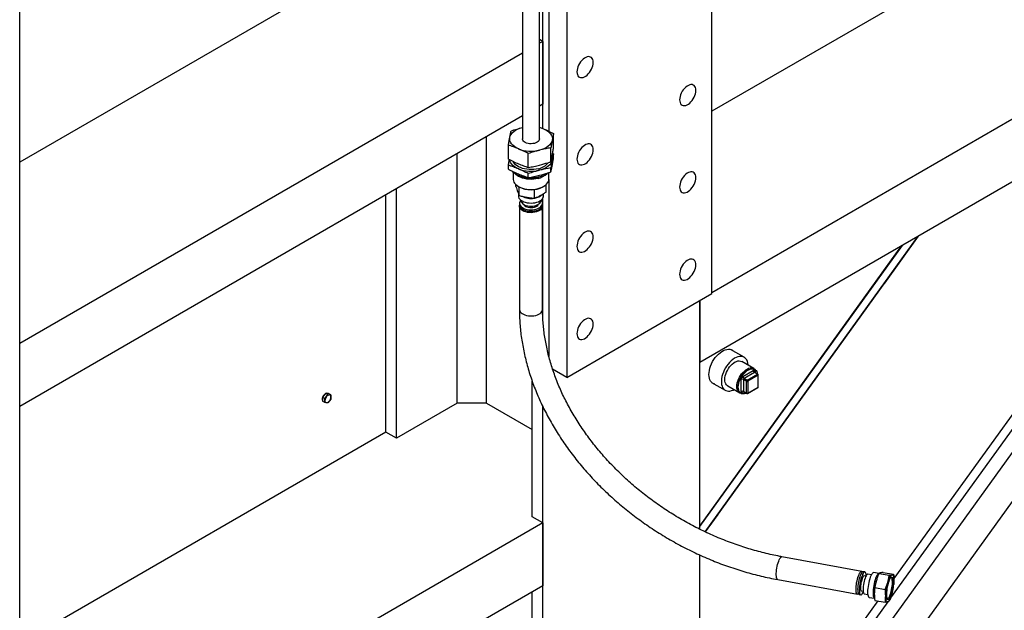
# Model space of a CAD drawing. Header units: millimetres. Extents: x 0 to 25230, y 0 to 17820.
# Tile 200 of 214: x 20928 to 22081, y 8158 to 8849. Entities that reach past the tile are written whole.
import ezdxf

# ---------------------------------------------------------------- set-up
doc = ezdxf.new("R2010")
doc.units = ezdxf.units.MM
doc.linetypes.add('SLD-Sólida', pattern=[0])
doc.layers.add('REFERÊNCIAS', color=9, linetype='SLD-Sólida')

msp = doc.modelspace()

# ---------------------------------------------------------------- linework, layer by layer
at = {"color": 7, "linetype": 'SLD-Sólida', "lineweight": 25, "ltscale": 30}
for p, q in [((21516.8, 9340.9), (21516.8, 8709.8)), ((21536.8, 8709.8), (21536.8, 9340.9)), ((21536.8, 8723.3), (21541.5, 8721.4)), ((21553.2, 8699.6), (21553.2, 8715.9)), ((21500.3, 8686.2), (21500.3, 8702.5)), ((21550, 8683), (21550, 8699.3)), ((21523.6, 8676.3), (21523.6, 8692.6)), ((21552, 8692.9), (21553.2, 8692.4)), ((21553.2, 8687.7), (21553.2, 8692.4)), ((21500.3, 8674.3), (21500.3, 8679)), ((21505.9, 8671), (21505.9, 8662.7)), ((21550, 8671.2), (21550, 8675.8)), ((21523.6, 8664.5), (21523.6, 8669.1)), ((21547.7, 8662.7), (21547.7, 8670.4)), ((21509.1, 8654), (21509.1, 8656.2)), ((21512, 8654.1), (21512.9, 8653.6)), ((21513.1, 8643.6), (21513.1, 8653.5)), ((21530.7, 8640.3), (21530.7, 8650.5)), ((21540.7, 8653.6), (21541.5, 8654.1)), ((21544.4, 8647.5), (21544.4, 8656.2)), ((21512, 8646.1), (21512, 8643.2)), ((21515, 8638), (21515, 8637.8)), ((21538.5, 8637.8), (21538.5, 8638)), ((21541.5, 8643.2), (21541.5, 8645.7)), ((21513.2, 8634.5), (21513.2, 8632.9)), ((21513.2, 8631.3), (21513.2, 8510.4)), ((21535.3, 8633), (21535.4, 8633.2)), ((21540.3, 8632.9), (21540.3, 8634.5)), ((21540.4, 8510.4), (21540.4, 8631.3)), ((21914, 8203.7), (21820.6, 8220.8)), ((21914.8, 8203), (21914.7, 8203.1)), ((21917.8, 8203), (21915.9, 8203.3)), ((21918.9, 8198.1), (21916.9, 8198.4)), ((21925.4, 8199.8), (21921.3, 8200.5)), ((21934.2, 8201.2), (21928.1, 8202.3)), ((21934.2, 8201.2), (21934, 8201.2)), ((21934.3, 8201.3), (21946.3, 8199.1)), ((21939.1, 8202.5), (21951.2, 8200.3)), ((21815.7, 8194.1), (21909.1, 8177)), ((21951.6, 8188), (21951.6, 8188.3)), ((21910, 8177.3), (21910.2, 8177.4)), ((21911, 8176.7), (21912.9, 8176.4)), ((21913.7, 8180.9), (21915.7, 8180.5)), ((21915.3, 8178.6), (21915.8, 8179.5)), ((21917, 8177.4), (21921.1, 8176.6)), ((21929, 8182.1), (21929, 8181.8)), ((21929.4, 8184.9), (21941.5, 8182.7)), ((21922.8, 8173.3), (21928.9, 8172.2)), ((21928.7, 8172.2), (21929.2, 8172)), ((21929.4, 8169.8), (21941.5, 8167.6))]:
    msp.add_line(p, q, dxfattribs=at)
at = {"color": 7, "linetype": 'SLD-Sólida', "lineweight": 25, "ltscale": 30, "flags": 128}
for points in [[(21501.9, 8711.4), (21502.5, 8713.2), (21503.5, 8715), (21504.8, 8716.8), (21506.6, 8718.4), (21508.7, 8719.8), (21511.1, 8721.1), (21513.8, 8722.2), (21516.7, 8723)], [(21536.8, 8723), (21538.8, 8722.5), (21541.5, 8721.4)], [(21541.5, 8721.4), (21544.1, 8720.2), (21546.3, 8718.8), (21548.1, 8717.3), (21549.6, 8715.6), (21550.8, 8713.8), (21551.5, 8712), (21551.8, 8710.1), (21551.6, 8708.2)], [(21512, 8698.2), (21509.5, 8699.4), (21507.3, 8700.8), (21505.4, 8702.3), (21503.9, 8704), (21502.8, 8705.8), (21502, 8707.6), (21501.8, 8709.5), (21501.9, 8711.4)], [(21530.8, 8704.5), (21529, 8704.2), (21527.1, 8704), (21525.2, 8704.1), (21523.4, 8704.4), (21521.6, 8704.9), (21520.1, 8705.5), (21518.8, 8706.3), (21517.8, 8707.2), (21517.1, 8708.3), (21516.8, 8709.3), (21516.8, 8709.8)], [(21536.8, 8709.8), (21536.8, 8709.7), (21536.5, 8708.6), (21536, 8707.6), (21535.1, 8706.6), (21533.9, 8705.8), (21532.4, 8705.1), (21530.8, 8704.5)], [(21551.6, 8708.2), (21551, 8706.4), (21550.1, 8704.6), (21548.7, 8702.9), (21546.9, 8701.3), (21544.8, 8699.8), (21542.4, 8698.6), (21539.7, 8697.5), (21536.8, 8696.6)], [(21512, 8674.6), (21509.5, 8675.8), (21507.3, 8677.2), (21505.4, 8678.8), (21503.9, 8680.5), (21502.8, 8682.2), (21502, 8684.1), (21501.8, 8685.3)], [(21535.4, 8674.9), (21532.8, 8674.4), (21530.1, 8674), (21527.4, 8673.9), (21524.6, 8673.9), (21521.9, 8674.2), (21519.3, 8674.6), (21516.8, 8675.3), (21514.4, 8676.1), (21512.3, 8677.1), (21510.4, 8678.2), (21508.7, 8679.5), (21507.4, 8680.9), (21506.3, 8682.4), (21505.9, 8683.3)], [(21551.6, 8684.7), (21551, 8682.8), (21550.1, 8681), (21548.7, 8679.3), (21546.9, 8677.7), (21544.8, 8676.3), (21542.4, 8675), (21539.7, 8673.9), (21536.8, 8673.1)], [(21536.5, 8665.2), (21533.7, 8664.6), (21530.9, 8664.2), (21528, 8664), (21525.1, 8664.1), (21522.2, 8664.3), (21519.4, 8664.7), (21516.7, 8665.3), (21514.1, 8666.1), (21511.7, 8667.1), (21509.5, 8668.2), (21507.6, 8669.5), (21506, 8670.9), (21505.1, 8671.8)], [(21505.9, 8662.7), (21505.9, 8662.4), (21506.1, 8660.8), (21506.7, 8659.3), (21507.6, 8657.8), (21508.9, 8656.4), (21510.5, 8655.1), (21512.3, 8653.9), (21514.4, 8652.9), (21516.7, 8652.1), (21519.2, 8651.4), (21521.8, 8650.9), (21524.5, 8650.7), (21527.2, 8650.6), (21529.9, 8650.7), (21532.6, 8651.1), (21535.2, 8651.6), (21537.6, 8652.3), (21539.8, 8653.2), (21541.9, 8654.3), (21543.6, 8655.5), (21545.1, 8656.9), (21546.2, 8658.3), (21547.1, 8659.8), (21547.5, 8661.3), (21547.7, 8662.7)], [(21535.2, 8663.5), (21532.6, 8662.9), (21529.9, 8662.6), (21527.2, 8662.4), (21524.5, 8662.5), (21521.8, 8662.8), (21519.2, 8663.3), (21516.7, 8663.9), (21514.4, 8664.8), (21512.3, 8665.8), (21510.5, 8666.9), (21508.9, 8668.2), (21508, 8669.2)], [(21512, 8643.2), (21512, 8643.1), (21512.2, 8641.8), (21512.7, 8640.5), (21513.6, 8639.3), (21514.9, 8638.1), (21516.4, 8637.1), (21518.2, 8636.3), (21520.1, 8635.6), (21522.3, 8635.1), (21524.5, 8634.8), (21526.9, 8634.7), (21529.2, 8634.8), (21531.4, 8635.1), (21533.6, 8635.6), (21535.5, 8636.3), (21537.3, 8637.2), (21538.8, 8638.2), (21540, 8639.4), (21540.8, 8640.6)], [(21514.8, 8638.2), (21514.2, 8637.5), (21513.6, 8636.3), (21513.3, 8635), (21513.3, 8633.8), (21513.7, 8632.5), (21514.4, 8631.4), (21515.4, 8630.3), (21516.8, 8629.3), (21518.4, 8628.4), (21520.2, 8627.7), (21522.2, 8627.2), (21524.3, 8626.9), (21526.4, 8626.7), (21528.6, 8626.8), (21530.7, 8627.1), (21532.7, 8627.5), (21534.6, 8628.2), (21536.3, 8629), (21537.7, 8629.9), (21538.8, 8631), (21539.6, 8632.2), (21539.6, 8632.2)], [(21515, 8637.8), (21515, 8637.5), (21515.3, 8636.3), (21515.9, 8635.2), (21516.8, 8634.2), (21518.1, 8633.2), (21519.6, 8632.4), (21521.3, 8631.8), (21523.2, 8631.3), (21525.2, 8631.1), (21527.2, 8631), (21529.3, 8631.2), (21531.2, 8631.5), (21533.1, 8632.1), (21534.7, 8632.8), (21536.1, 8633.6), (21537.2, 8634.6), (21538, 8635.7)], [(21538, 8635.7), (21538.4, 8636.9), (21538.5, 8637.8)], [(21540.8, 8640.6), (21541.4, 8641.9), (21541.5, 8643.2)], [(21513.2, 8632.9), (21513.3, 8632.2), (21513.7, 8630.9), (21514.4, 8629.7), (21515.4, 8628.6), (21516.8, 8627.6), (21518.4, 8626.8), (21520.2, 8626.1), (21522.2, 8625.6), (21524.3, 8625.2), (21526.4, 8625.1), (21528.6, 8625.2), (21530.7, 8625.4), (21532.7, 8625.9), (21534.6, 8626.5), (21536.3, 8627.3), (21537.7, 8628.3), (21538.8, 8629.4), (21539.6, 8630.5)], [(21522.6, 8623.8), (21520.6, 8624.3), (21518.8, 8624.9), (21517.1, 8625.7), (21515.7, 8626.7), (21514.6, 8627.8), (21513.8, 8629), (21513.3, 8630.2), (21513.2, 8631.5), (21513.3, 8632.3)], [(21518.1, 8633.2), (21518.5, 8632.5), (21519.4, 8631.6), (21520.6, 8630.8), (21522, 8630.2), (21523.6, 8629.7), (21525.4, 8629.4), (21527.2, 8629.4), (21529, 8629.5), (21530.7, 8629.9), (21532.2, 8630.4), (21533.5, 8631.2), (21534.6, 8632), (21535.3, 8633)], [(21540.2, 8632.3), (21540.3, 8631.7), (21540.3, 8630.4), (21539.9, 8629.2), (21539.1, 8628), (21538.1, 8626.9), (21536.7, 8625.9), (21535.1, 8625.1), (21533.3, 8624.4), (21531.3, 8623.9), (21529.1, 8623.5), (21527, 8623.4), (21524.8, 8623.5), (21522.6, 8623.8)], [(21539.6, 8630.5), (21540.1, 8631.8), (21540.3, 8632.9)], [(21513.2, 8510.4), (21513.2, 8510), (21513.5, 8508.7), (21514.1, 8507.5), (21515.1, 8506.4), (21516.4, 8505.4), (21517.9, 8504.5), (21519.7, 8503.7), (21521.6, 8503.1), (21523.7, 8502.8), (21525.9, 8502.6), (21528.1, 8502.6), (21530.2, 8502.8), (21532.3, 8503.2), (21534.2, 8503.8), (21535.9, 8504.6), (21537.4, 8505.5), (21538.6, 8506.6), (21539.5, 8507.7), (21540.1, 8509), (21540.4, 8510.2), (21540.4, 8510.4)], [(21815.7, 8194.1), (21815.4, 8194.2), (21814.9, 8194.6), (21814.5, 8195.4), (21814.3, 8196.5), (21814.1, 8197.9), (21814, 8199.5), (21814, 8201.4), (21814.2, 8203.4), (21814.4, 8205.5), (21814.7, 8207.6), (21815.1, 8209.8), (21815.6, 8211.8), (21816.2, 8213.8), (21816.8, 8215.6), (21817.4, 8217.2), (21818.1, 8218.6)], [(21818.1, 8218.6), (21818.8, 8219.6), (21819.4, 8220.4), (21820, 8220.8), (21820.6, 8220.8)], [(21910, 8177.3), (21909.9, 8177.2), (21909.3, 8177), (21908.8, 8177.1), (21908.3, 8177.5), (21908, 8178.3), (21907.7, 8179.4), (21907.5, 8180.8), (21907.4, 8182.4), (21907.4, 8184.3), (21907.6, 8186.3), (21907.8, 8188.4), (21908.1, 8190.5), (21908.6, 8192.7), (21909, 8194.7), (21909.6, 8196.7), (21910.2, 8198.5), (21910.9, 8200.1), (21911.5, 8201.5)], [(21915.9, 8203.3), (21915.6, 8203.3), (21915, 8203.1), (21914.4, 8202.5), (21913.8, 8201.6), (21913.1, 8200.4), (21912.4, 8198.9), (21911.8, 8197.2), (21911.2, 8195.4), (21910.7, 8193.3), (21910.3, 8191.2), (21909.9, 8189.1), (21909.6, 8187), (21909.4, 8184.9), (21909.3, 8183), (21909.4, 8181.3), (21909.5, 8179.8), (21909.7, 8178.5), (21910.1, 8177.6), (21910.5, 8177), (21911, 8176.7), (21911, 8176.7)], [(21919.4, 8198.9), (21919.3, 8199.2), (21919.2, 8200.5), (21918.9, 8201.6), (21918.5, 8202.4), (21918, 8202.9), (21917.5, 8203), (21916.9, 8202.7), (21916.3, 8202.2), (21915.7, 8201.3), (21915, 8200.1), (21914.4, 8198.6), (21913.7, 8196.9), (21913.1, 8195), (21912.6, 8193), (21912.2, 8190.9), (21911.8, 8188.7), (21911.5, 8186.6), (21911.3, 8184.6), (21911.2, 8182.7), (21911.3, 8180.9), (21911.4, 8179.4), (21911.6, 8178.2), (21912, 8177.3), (21912.4, 8176.6), (21912.9, 8176.4), (21913.4, 8176.4), (21914, 8176.8), (21914.7, 8177.6), (21915.3, 8178.6), (21915.3, 8178.6)], [(21911.5, 8201.5), (21912.2, 8202.5), (21912.8, 8203.3), (21913.4, 8203.7), (21914, 8203.7), (21914.5, 8203.4), (21914.7, 8203.1)], [(21916.9, 8198.4), (21916.6, 8198.4), (21916.1, 8198.1), (21915.6, 8197.4), (21915.1, 8196.4), (21914.5, 8195.1), (21914, 8193.7), (21913.6, 8192), (21913.2, 8190.2), (21912.9, 8188.5), (21912.7, 8186.7), (21912.6, 8185.1), (21912.7, 8183.7), (21912.8, 8182.5), (21913, 8181.6), (21913.4, 8181.1), (21913.7, 8180.9)], [(21921.3, 8200.5), (21920.9, 8200.5), (21920.4, 8200.2), (21919.8, 8199.6), (21919.1, 8198.6), (21918.5, 8197.3), (21917.9, 8195.8), (21917.4, 8194), (21916.9, 8192.2), (21916.4, 8190.2), (21916.1, 8188.2), (21915.8, 8186.2), (21915.6, 8184.2), (21915.6, 8182.5), (21915.6, 8180.9), (21915.8, 8179.6), (21916.1, 8178.5), (21916.4, 8177.8), (21916.9, 8177.4), (21917, 8177.4)], [(21928.1, 8202.3), (21928.1, 8202.3), (21927.5, 8202.2), (21926.8, 8201.8), (21926.1, 8201), (21925.4, 8199.9), (21924.7, 8198.4), (21924.1, 8196.8), (21923.4, 8194.9), (21922.8, 8192.8), (21922.3, 8190.6), (21921.8, 8188.3), (21921.5, 8186), (21921.2, 8183.8), (21921, 8181.7), (21921, 8179.7), (21921, 8177.9), (21921.2, 8176.3), (21921.5, 8175.1), (21921.8, 8174.1), (21922.3, 8173.5), (21922.8, 8173.3)], [(21934, 8201.2), (21933.8, 8201.1), (21933.1, 8200.6), (21932.4, 8199.8), (21931.7, 8198.7), (21931, 8197.3), (21930.3, 8195.6), (21929.7, 8193.7), (21929.1, 8191.6), (21928.6, 8189.4), (21928.1, 8187.2), (21927.7, 8184.9), (21927.5, 8182.7), (21927.3, 8180.5), (21927.3, 8178.5), (21927.3, 8176.7), (21927.5, 8175.2), (21927.7, 8173.9), (21928.1, 8173), (21928.6, 8172.4), (21928.7, 8172.2)], [(21944.6, 8190.8), (21945.1, 8192.6), (21945.7, 8194.2), (21946.3, 8195.7), (21947, 8196.9), (21947.6, 8198), (21948.2, 8198.8), (21948.8, 8199.3), (21949.4, 8199.6)], [(21949.4, 8199.6), (21949.9, 8199.6), (21950.4, 8199.3), (21950.8, 8198.8), (21951.2, 8198), (21951.4, 8197), (21951.7, 8195.7), (21951.8, 8194.3), (21951.8, 8192.7)], [(21947, 8173), (21947.6, 8174.3), (21948.3, 8175.9), (21948.9, 8177.8), (21949.5, 8179.8), (21949.9, 8181.9), (21950.4, 8184), (21950.7, 8186.2), (21950.9, 8188.3), (21951, 8190.3), (21951, 8192.1), (21950.9, 8193.7), (21950.7, 8195), (21950.4, 8196), (21949.9, 8196.6), (21949.5, 8197), (21948.9, 8196.9), (21948.3, 8196.6), (21947.6, 8195.8), (21947, 8194.8), (21946.3, 8193.4), (21945.7, 8191.8), (21945.1, 8190), (21944.5, 8188), (21944, 8185.8), (21943.6, 8183.7), (21943.3, 8181.5), (21943.1, 8179.4), (21943, 8177.4), (21943, 8175.6), (21943.1, 8174.1), (21943.3, 8172.8), (21943.6, 8171.7), (21944, 8171.1), (21944.5, 8170.7), (21945.1, 8170.8), (21945.7, 8171.2), (21946.3, 8171.9), (21947, 8173)], [(21946.3, 8173.7), (21946.9, 8175), (21947.5, 8176.6), (21948.1, 8178.4), (21948.7, 8180.3), (21949.1, 8182.4), (21949.5, 8184.5), (21949.8, 8186.6), (21950, 8188.6), (21950.1, 8190.5), (21950, 8192.2), (21949.9, 8193.6), (21949.7, 8194.8), (21949.3, 8195.7), (21948.9, 8196.2), (21948.4, 8196.4), (21948.1, 8196.3)], [(21944.6, 8168.1), (21944, 8168.1), (21943.6, 8168.4), (21943.1, 8168.9), (21942.8, 8169.7), (21942.5, 8170.7), (21942.3, 8172), (21942.2, 8173.4), (21942.1, 8175.1)], [(21949.4, 8176.9), (21948.8, 8175.2), (21948.2, 8173.5), (21947.6, 8172.1), (21947, 8170.8), (21946.3, 8169.8), (21945.7, 8169), (21945.1, 8168.4), (21944.6, 8168.1)], [(21943.6, 8171.8), (21943.9, 8171.6), (21944.4, 8171.6), (21945, 8172), (21945.6, 8172.7), (21946.3, 8173.7)]]:
    msp.add_lwpolyline(points, dxfattribs=at)
at = {"color": 7, "linetype": 'SLD-Sólida', "lineweight": 25, "ltscale": 900}
for centre, radius, start, end in [((21526.8, 8735.9), 40.6, 248.5038, 284.2405), ((21543.2, 8686.3), 8.51, 349.3227, 17.6453), ((21526.8, 8712.4), 40.6, 248.5038, 284.2405), ((21531.8, 8693.8), 19.3, 280.9479, 321.6599), ((21526.8, 8696.5), 32.8, 253.3198, 286.6802), ((21531.3, 8682.7), 19.6, 281.3996, 316.6239), ((21530.7, 8690.4), 25.8, 282.8768, 307.7645), ((21526.8, 8680.2), 30, 242.3897, 297.6103), ((21526.7, 8662.3), 22.3, 241.849, 279.7571), ((21529, 8656.1), 15.8, 278.3279, 313.3467), ((21535.2, 8634.6), 5.05, 331.7895, 45.8789), ((21990.7, 8175.8), 62, 163.718, 174.1818), ((22001, 8174), 58.9, 163.4906, 179.0068), ((21892.9, 8193.7), 58.9, 343.4906, 359.0068)]:
    msp.add_arc(centre, radius, start, end, dxfattribs=at)
at = {"color": 7, "linetype": 'SLD-Sólida', "lineweight": 25, "ltscale": 30}
for points, knots in [([(21501.9, 8711.4), (21502.2, 8712.7), (21502.7, 8715.4), (21503.2, 8717.9), (21503.5, 8719.1)], [0, 0, 0, 0, 0.499365, 1, 1, 1, 1]), ([(21503.5, 8719.1), (21505.7, 8719.8), (21510.1, 8721.3), (21514.5, 8722.4), (21516.7, 8723)], [0, 0, 0, 0, 0.499453, 1, 1, 1, 1]), ([(21541.5, 8721.4), (21543.5, 8720.6), (21547.4, 8718.9), (21551.2, 8716.9), (21553.2, 8715.9)], [0, 0, 0, 0, 0.499365, 1, 1, 1, 1]), ([(21500.3, 8702.5), (21500.6, 8704), (21501.1, 8707.1), (21501.6, 8710), (21501.9, 8711.4)], [0, 0, 0, 0, 0.4994527, 1, 1, 1, 1]), ([(21551.6, 8708.2), (21551.3, 8706.8), (21550.8, 8704), (21550.3, 8700.9), (21550, 8699.3)], [0, 0, 0, 0, 0.499365, 1, 1, 1, 1]), ([(21553.2, 8715.9), (21552.9, 8714.7), (21552.4, 8712.3), (21551.9, 8709.6), (21551.6, 8708.2)], [0, 0, 0, 0, 0.499453, 1, 1, 1, 1]), ([(21512, 8698.2), (21510, 8699), (21506.1, 8700.6), (21502.3, 8701.8), (21500.3, 8702.5)], [0, 0, 0, 0, 0.499365, 1, 1, 1, 1]), ([(21523.6, 8692.6), (21521.7, 8693.6), (21517.8, 8695.6), (21513.9, 8697.3), (21512, 8698.2)], [0, 0, 0, 0, 0.499453, 1, 1, 1, 1]), ([(21536.8, 8696.6), (21534.6, 8696), (21530.2, 8694.8), (21525.8, 8693.4), (21523.6, 8692.6)], [0, 0, 0, 0, 0.499365, 1, 1, 1, 1]), ([(21550, 8699.3), (21548.9, 8699.2), (21544.5, 8698.4), (21540.1, 8697.4), (21536.8, 8696.6)], [0, 0, 0, 0, 0.25088, 1, 1, 1, 1]), ([(21551.6, 8690.7), (21551.9, 8692.1), (21552.4, 8694.9), (21552.9, 8698), (21553.2, 8699.6)], [0, 0, 0, 0, 0.499365, 1, 1, 1, 1]), ([(21500.3, 8686.2), (21502.3, 8685.2), (21506.1, 8683.2), (21510, 8681.5), (21512, 8680.6)], [0, 0, 0, 0, 0.499453, 1, 1, 1, 1]), ([(21500.3, 8679), (21500.6, 8680.5), (21501, 8682.8), (21501.4, 8684.9), (21501.5, 8685.6)], [0, 0, 0, 0, 0.677438, 1, 1, 1, 1]), ([(21536.8, 8679), (21540.1, 8680), (21544.5, 8681.2), (21548.9, 8682.6), (21550, 8683)], [0, 0, 0, 0, 0.74912, 1, 1, 1, 1]), ([(21550, 8683), (21550.3, 8684.2), (21550.8, 8686.6), (21551.3, 8689.3), (21551.6, 8690.7)], [0, 0, 0, 0, 0.499453, 1, 1, 1, 1]), ([(21551.6, 8684.7), (21551.3, 8683.3), (21550.8, 8680.5), (21550.3, 8677.4), (21550, 8675.8)], [0, 0, 0, 0, 0.499365, 1, 1, 1, 1]), ([(21553.2, 8692.4), (21552.9, 8691.2), (21552.4, 8688.8), (21551.9, 8686), (21551.6, 8684.7)], [0, 0, 0, 0, 0.499453, 1, 1, 1, 1]), ([(21551.6, 8678.8), (21551.9, 8680.3), (21552.4, 8683.1), (21552.9, 8686.2), (21553.2, 8687.7)], [0, 0, 0, 0, 0.4993648, 1, 1, 1, 1]), ([(21512, 8674.6), (21510, 8675.4), (21506.1, 8677), (21502.3, 8678.3), (21500.3, 8679)], [0, 0, 0, 0, 0.499365, 1, 1, 1, 1]), ([(21500.3, 8674.3), (21502.3, 8673.3), (21506.1, 8671.3), (21510, 8669.6), (21512, 8668.8)], [0, 0, 0, 0, 0.4994527, 1, 1, 1, 1]), ([(21512, 8680.6), (21513.9, 8679.8), (21517.8, 8678.2), (21521.7, 8677), (21523.6, 8676.3)], [0, 0, 0, 0, 0.4993648, 1, 1, 1, 1]), ([(21523.6, 8669.1), (21521.7, 8670.1), (21517.8, 8672.1), (21513.9, 8673.8), (21512, 8674.6)], [0, 0, 0, 0, 0.4994527, 1, 1, 1, 1]), ([(21523.6, 8676.3), (21525.8, 8676.7), (21530.2, 8677.5), (21534.6, 8678.5), (21536.8, 8679)], [0, 0, 0, 0, 0.4994527, 1, 1, 1, 1]), ([(21536.8, 8673.1), (21534.6, 8672.5), (21530.2, 8671.3), (21525.8, 8669.8), (21523.6, 8669.1)], [0, 0, 0, 0, 0.4993648, 1, 1, 1, 1]), ([(21550, 8675.8), (21548.9, 8675.6), (21544.5, 8674.9), (21540.1, 8673.8), (21536.8, 8673.1)], [0, 0, 0, 0, 0.25088, 1, 1, 1, 1]), ([(21536.8, 8667.2), (21540.1, 8668.1), (21544.5, 8669.3), (21548.9, 8670.8), (21550, 8671.2)], [0, 0, 0, 0, 0.74912, 1, 1, 1, 1]), ([(21550, 8671.2), (21550.3, 8672.4), (21550.8, 8674.8), (21551.3, 8677.5), (21551.6, 8678.8)], [0, 0, 0, 0, 0.499453, 1, 1, 1, 1]), ([(21512, 8668.8), (21513.9, 8668), (21517.8, 8666.4), (21521.7, 8665.1), (21523.6, 8664.5)], [0, 0, 0, 0, 0.499365, 1, 1, 1, 1]), ([(21523.6, 8664.5), (21525.8, 8664.8), (21530.2, 8665.6), (21534.6, 8666.7), (21536.8, 8667.2)], [0, 0, 0, 0, 0.4994527, 1, 1, 1, 1]), ([(21509.1, 8654), (21509.5, 8653), (21510.1, 8650.9), (21510.8, 8649.1), (21511.1, 8648.2)], [0, 0, 0, 0, 0.498963, 1, 1, 1, 1]), ([(21511.1, 8648.2), (21511.5, 8647.4), (21512.1, 8645.7), (21512.8, 8644.3), (21513.1, 8643.6)], [0, 0, 0, 0, 0.498791, 1, 1, 1, 1]), ([(21513.1, 8643.6), (21514.6, 8643.1), (21517.5, 8642.3), (21520.4, 8641.7), (21521.9, 8641.4)], [0, 0, 0, 0, 0.498963, 1, 1, 1, 1]), ([(21521.9, 8641.4), (21523.4, 8641.2), (21526.4, 8640.7), (21529.3, 8640.4), (21530.7, 8640.3)], [0, 0, 0, 0, 0.51333, 1, 1, 1, 1]), ([(21530.7, 8640.3), (21531.9, 8640.8), (21534.1, 8641.7), (21536.4, 8642.8), (21537.5, 8643.4)], [0, 0, 0, 0, 0.498963, 1, 1, 1, 1]), ([(21537.5, 8643.4), (21538.7, 8644), (21541, 8645.3), (21543.2, 8646.8), (21544.4, 8647.5)], [0, 0, 0, 0, 0.498791, 1, 1, 1, 1]), ([(21513.2, 8510.4), (21513.2, 8508.9), (21513.2, 8504.6), (21513.5, 8497.6), (21514.1, 8489.2), (21515, 8480.7), (21516.2, 8472.3), (21517.8, 8463.8), (21519.6, 8455.3), (21521.7, 8446.9), (21524.1, 8438.4), (21526.8, 8430), (21529.8, 8421.5), (21533.1, 8413.2), (21536.7, 8404.8), (21540.5, 8396.5), (21544.7, 8388.3), (21549.1, 8380.1), (21553.7, 8372.1), (21558.7, 8364.1), (21563.9, 8356.2), (21569.3, 8348.4), (21575, 8340.7), (21580.9, 8333.1), (21587.1, 8325.6), (21593.5, 8318.3), (21600.1, 8311.1), (21606.9, 8304.1), (21614, 8297.2), (21621.2, 8290.5), (21628.6, 8283.9), (21636.3, 8277.5), (21644.1, 8271.3), (21652.1, 8265.3), (21660.2, 8259.4), (21668.5, 8253.8), (21676.9, 8248.4), (21685.5, 8243.1), (21694.3, 8238.1), (21703.1, 8233.3), (21712.1, 8228.7), (21721.1, 8224.4), (21730.3, 8220.2), (21739.5, 8216.3), (21748.8, 8212.7), (21758.2, 8209.3), (21767.7, 8206.1), (21777.2, 8203.2), (21786.7, 8200.5), (21796.3, 8198.1), (21805.9, 8195.9), (21812.4, 8194.7), (21815.7, 8194.1)], [0, 0, 0, 0, 0.01083, 0.030872, 0.050922, 0.070988, 0.091068, 0.111161, 0.131268, 0.151386, 0.171516, 0.191657, 0.211807, 0.231965, 0.252132, 0.272305, 0.292484, 0.312669, 0.332858, 0.353051, 0.373247, 0.393446, 0.413648, 0.433851, 0.454055, 0.474261, 0.494467, 0.514674, 0.534881, 0.555089, 0.575296, 0.595504, 0.615712, 0.635919, 0.656127, 0.676334, 0.696542, 0.716749, 0.736957, 0.757165, 0.777373, 0.797582, 0.817791, 0.838, 0.85821, 0.878421, 0.898632, 0.918843, 0.939055, 0.959268, 0.979481, 1, 1, 1, 1]), ([(21820.6, 8220.8), (21819, 8221.1), (21814.4, 8222), (21806.7, 8223.6), (21797.6, 8225.8), (21788.5, 8228.2), (21779.5, 8230.9), (21770.5, 8233.8), (21761.5, 8237), (21752.6, 8240.4), (21743.8, 8244), (21735, 8247.9), (21726.4, 8252), (21717.8, 8256.3), (21709.4, 8260.8), (21701, 8265.6), (21692.8, 8270.5), (21684.7, 8275.7), (21676.8, 8281), (21669, 8286.6), (21661.4, 8292.3), (21654, 8298.2), (21646.7, 8304.2), (21639.7, 8310.5), (21632.8, 8316.9), (21626.1, 8323.4), (21619.6, 8330.1), (21613.3, 8336.9), (21607.3, 8343.8), (21601.5, 8350.9), (21595.9, 8358.1), (21590.6, 8365.4), (21585.5, 8372.7), (21580.6, 8380.2), (21576, 8387.8), (21571.7, 8395.4), (21567.6, 8403.1), (21563.8, 8410.8), (21560.3, 8418.6), (21557.1, 8426.5), (21554.1, 8434.3), (21551.4, 8442.2), (21549, 8450.1), (21546.9, 8458), (21545.1, 8465.9), (21543.6, 8473.8), (21542.3, 8481.7), (21541.4, 8489.5), (21540.7, 8497.3), (21540.4, 8504.3), (21540.4, 8508.6), (21540.4, 8510.4)], [0, 0, 0, 0, 0.0107821, 0.0315082, 0.0522357, 0.0729631, 0.0936906, 0.1144181, 0.1351458, 0.1558737, 0.1766017, 0.1973298, 0.218058, 0.2387861, 0.2595141, 0.2802419, 0.3009694, 0.3216964, 0.342423, 0.363149, 0.3838744, 0.4045991, 0.425323, 0.4460462, 0.4667687, 0.4874905, 0.5082117, 0.5289324, 0.5496528, 0.570373, 0.5910932, 0.6118139, 0.6325353, 0.6532579, 0.6739823, 0.6947089, 0.7154385, 0.7361719, 0.7569099, 0.7776534, 0.7984036, 0.8191615, 0.8399284, 0.8607054, 0.8814941, 0.9022957, 0.9231116, 0.9439433, 0.9647922, 0.9856594, 1, 1, 1, 1]), ([(21934.3, 8201.3), (21933.7, 8200), (21932.5, 8197.3), (21931.7, 8194.6), (21931.2, 8193.2)], [0, 0, 0, 0, 0.498963, 1, 1, 1, 1]), ([(21936.1, 8202), (21935.7, 8201.9), (21934.9, 8201.7), (21934.5, 8201.4), (21934.3, 8201.3)], [0, 0, 0, 0, 0.498791, 1, 1, 1, 1]), ([(21939.1, 8202.5), (21938.5, 8202.5), (21937.4, 8202.3), (21936.5, 8202.1), (21936.1, 8202)], [0, 0, 0, 0, 0.498963, 1, 1, 1, 1]), ([(21944.6, 8190.8), (21944.9, 8192.1), (21945.7, 8194.9), (21946.1, 8197.7), (21946.3, 8199.1)], [0, 0, 0, 0, 0.498791, 1, 1, 1, 1]), ([(21946.3, 8199.1), (21946.9, 8199.1), (21948.1, 8199.3), (21949, 8199.5), (21949.4, 8199.6)], [0, 0, 0, 0, 0.498963, 1, 1, 1, 1]), ([(21949.4, 8199.6), (21949.8, 8199.7), (21950.5, 8199.9), (21951, 8200.2), (21951.2, 8200.3)], [0, 0, 0, 0, 0.498791, 1, 1, 1, 1]), ([(21951.2, 8200.3), (21951.4, 8199), (21951.7, 8196.5), (21951.8, 8193.9), (21951.8, 8192.7)], [0, 0, 0, 0, 0.4989632, 1, 1, 1, 1]), ([(21931.2, 8193.2), (21930.8, 8191.8), (21930.1, 8189.1), (21929.6, 8186.3), (21929.4, 8184.9)], [0, 0, 0, 0, 0.498791, 1, 1, 1, 1]), ([(21941.5, 8182.7), (21942.1, 8184), (21943.2, 8186.7), (21944.1, 8189.4), (21944.6, 8190.8)], [0, 0, 0, 0, 0.498963, 1, 1, 1, 1]), ([(21951.8, 8192.7), (21951.8, 8191.4), (21951.8, 8189.9), (21951.6, 8188.5), (21951.6, 8188.3)], [0, 0, 0, 0, 0.8895078, 1, 1, 1, 1]), ([(21929.4, 8184.9), (21929.2, 8183.7), (21928.9, 8181.3), (21928.8, 8178.8), (21928.8, 8177.5)], [0, 0, 0, 0, 0.4989632, 1, 1, 1, 1]), ([(21928.8, 8177.5), (21928.8, 8176.2), (21928.9, 8173.7), (21929.3, 8171.1), (21929.4, 8169.8)], [0, 0, 0, 0, 0.51333, 1, 1, 1, 1]), ([(21942.1, 8175.1), (21942.1, 8176.4), (21942, 8178.9), (21941.7, 8181.5), (21941.5, 8182.7)], [0, 0, 0, 0, 0.51333, 1, 1, 1, 1]), ([(21941.5, 8167.6), (21941.7, 8168.8), (21942, 8171.3), (21942.1, 8173.8), (21942.1, 8175.1)], [0, 0, 0, 0, 0.498963, 1, 1, 1, 1]), ([(21949.4, 8176.9), (21949, 8175.6), (21948.1, 8172.9), (21946.9, 8170.2), (21946.3, 8168.9)], [0, 0, 0, 0, 0.498791, 1, 1, 1, 1]), ([(21944.6, 8168.1), (21944.1, 8168), (21943.3, 8167.8), (21942.1, 8167.7), (21941.5, 8167.6)], [0, 0, 0, 0, 0.498791, 1, 1, 1, 1]), ([(21946.3, 8168.9), (21946.1, 8168.8), (21945.7, 8168.5), (21944.9, 8168.3), (21944.6, 8168.1)], [0, 0, 0, 0, 0.498963, 1, 1, 1, 1])]:
    msp.add_open_spline(points, degree=3, knots=knots, dxfattribs=at)
at = {"layer": 'REFERÊNCIAS', "linetype": 'SLD-Sólida', "lineweight": 25, "ltscale": 30}
for p, q in [((20928, 7450), (20928, 10534.8)), ((21738.6, 8528.7), (21738.6, 9622.9)), ((21568.9, 9492.7), (21568.9, 8430.7)), ((21547.7, 9394.8), (21547.7, 8718.7)), ((21540.6, 8721.8), (21540.6, 9362.1)), ((22638.8, 9147.5), (21951.7, 8195.3)), ((22638.8, 9130.1), (21947.9, 8172.6)), ((21356.7, 8929.9), (20928, 8682.4)), ((22015.1, 8901.7), (21738.6, 8742.1)), ((21540.6, 8823.8), (21536.8, 8826)), ((21540.6, 8823.8), (21536.8, 8821.6)), ((21540.6, 8823.8), (21540.6, 8750.3)), ((21516.8, 8810), (20928, 8470.2)), ((22198.9, 8795.6), (21738.6, 8529.8)), ((21540.6, 8750.3), (21536.8, 8748.1)), ((21516.8, 8736.6), (20928, 8396.7)), ((22198.9, 8722.1), (21724.4, 8448.2)), ((21474.5, 8400.6), (21474.5, 8712.1)), ((21440.5, 8400.6), (21440.5, 8692.6)), ((21547.7, 8662.4), (21547.7, 8455.4)), ((21369.1, 8359.4), (21369.1, 8651.3)), ((21356.7, 8366.5), (21356.7, 8644.2)), ((21540.6, 8501.7), (21540.6, 8640.2)), ((21980.3, 8595.9), (21730.7, 8250)), ((21730.7, 8250), (21980.3, 8595.9)), ((21980.3, 8595.9), (21940.7, 8540.9)), ((21724.4, 8256.2), (21961.8, 8585.2)), ((21724.4, 8256.7), (21961.2, 8584.9)), ((21568.9, 8430.7), (21738.6, 8528.7)), ((21724.4, 8253), (21724.4, 8520.6)), ((21724.4, 8520.6), (21724.4, 8448.2)), ((21776.5, 8454.2), (21760.5, 8463.4)), ((21568.9, 8430.7), (21552.1, 8440.4)), ((21787.8, 8441.1), (21773.6, 8449.2)), ((21789, 8439.9), (21788.6, 8440.1)), ((21774.9, 8431.9), (21786.9, 8438.8)), ((21788.4, 8436.4), (21776.3, 8429.4)), ((21779.9, 8427.4), (21776.3, 8429.4)), ((21779.9, 8427.4), (21791.9, 8434.3)), ((21792.6, 8433.1), (21780.6, 8426.2)), ((21791.9, 8434.3), (21788.4, 8436.4)), ((21792.4, 8434.4), (21788.9, 8436.4)), ((21789.1, 8437.6), (21789.1, 8436.3)), ((21789.5, 8439.6), (21789.2, 8439.9)), ((21792.6, 8419.2), (21792.6, 8433.1)), ((21792.9, 8419.6), (21792.9, 8433.5)), ((22152.8, 8429.8), (21919.2, 8106)), ((21528.2, 8267.5), (21528.2, 8426.2)), ((21738.3, 8424.9), (21754.2, 8415.7)), ((21757.1, 8420.7), (21771.3, 8412.5)), ((21772.8, 8414.3), (21772.8, 8428.2)), ((21779.2, 8426.2), (21775.6, 8428.2)), ((21775.6, 8428.2), (21775.6, 8414.3)), ((21779.2, 8412.3), (21779.2, 8426.2)), ((21780.4, 8411.8), (21792.4, 8418.8)), ((21780.6, 8426.2), (21780.6, 8412.3)), ((21780.6, 8412.3), (21792.6, 8419.2)), ((21282.5, 8405.9), (21282.5, 8405.9)), ((21284.4, 8409.8), (21282.6, 8407.6)), ((21285.3, 8406.1), (21282.6, 8407.6)), ((21282.6, 8407.6), (21282.6, 8405.2)), ((21286.2, 8412), (21284.4, 8409.8)), ((21285.3, 8406.1), (21287.2, 8408.2)), ((21285.4, 8403.6), (21285.3, 8406.1)), ((21285.5, 8411.1), (21285.5, 8411.1)), ((21288.8, 8410.5), (21286.2, 8412)), ((21287.9, 8411.8), (21286.2, 8412)), ((21287.2, 8408.2), (21288.8, 8410.5)), ((21289.7, 8411.7), (21287.9, 8411.8)), ((21288.8, 8410.5), (21290.7, 8410.2)), ((21292.3, 8410.1), (21289.7, 8411.7)), ((21290.7, 8410.2), (21292.3, 8410.1)), ((21292.3, 8410.1), (21292.5, 8407.7)), ((21772.5, 8412.2), (21772.9, 8412)), ((21773, 8411.9), (21773.4, 8411.8)), ((21776, 8413.8), (21774.9, 8413.1)), ((21779.2, 8412.3), (21775.6, 8414.3)), ((21775.8, 8413.9), (21779.4, 8411.8)), ((22179.5, 8409.5), (21942.5, 8081.1)), ((21282.6, 8405.2), (21282.6, 8402.9)), ((21285.3, 8401.3), (21282.6, 8402.9)), ((21287.2, 8401.1), (21285.3, 8401.3)), ((21288.8, 8401), (21287.2, 8401.1)), ((21290.7, 8403.1), (21288.8, 8401)), ((21292.3, 8405.4), (21290.7, 8403.1)), ((21440.5, 8400.6), (21369.1, 8359.4)), ((21474.5, 8400.6), (21440.5, 8400.6)), ((21474.5, 8400.6), (21528.2, 8369.6)), ((21540.6, 7816.7), (21540.6, 8396.5)), ((21356.7, 8366.5), (20928, 8119)), ((21369.1, 8359.4), (21356.7, 8366.5)), ((21540.6, 8260.4), (21528.2, 8267.5)), ((21745.5, 8270.4), (21730.7, 8250)), ((21540.6, 8260.4), (20928, 7906.8)), ((21540.6, 8260.4), (21540.6, 8186.9)), ((21724.4, 7922.8), (21724.4, 8222.9)), ((21540.6, 8186.9), (20928, 7833.3)), ((21528.2, 7823.9), (21528.2, 8179.8)), ((21932.9, 8169.2), (21777, 7953.2)), ((21944.6, 8168.1), (21780.9, 7941.1))]:
    msp.add_line(p, q, dxfattribs=at)
at = {"layer": 'REFERÊNCIAS', "linetype": 'SLD-Sólida', "lineweight": 25, "ltscale": 30, "flags": 128}
for points in [[(21580.5, 8788.2), (21580.7, 8786.4), (21581.1, 8784.9), (21581.7, 8783.6), (21582.5, 8782.5), (21583.6, 8781.8), (21584.9, 8781.4), (21586.2, 8781.4), (21587.7, 8781.6), (21589.3, 8782.2), (21590.9, 8783.1), (21592.4, 8784.3), (21593.9, 8785.8), (21595.3, 8787.5), (21596.5, 8789.3), (21597.6, 8791.2), (21598.5, 8793.3), (21599.1, 8795.3), (21599.5, 8797.3), (21599.6, 8799.2), (21599.5, 8800.9), (21599.1, 8802.5), (21598.5, 8803.8), (21597.6, 8804.8), (21596.5, 8805.5), (21595.3, 8805.9), (21593.9, 8806), (21592.4, 8805.7), (21590.9, 8805.1), (21589.3, 8804.2), (21587.7, 8803), (21586.2, 8801.5), (21584.9, 8799.9), (21583.6, 8798), (21582.5, 8796.1), (21581.7, 8794.1), (21581.1, 8792), (21580.7, 8790), (21580.5, 8788.2)], [(21700.7, 8755.5), (21700.9, 8753.7), (21701.3, 8752.2), (21701.9, 8750.9), (21702.8, 8749.9), (21703.8, 8749.2), (21705.1, 8748.8), (21706.5, 8748.7), (21707.9, 8749), (21709.5, 8749.6), (21711.1, 8750.5), (21712.6, 8751.7), (21714.1, 8753.1), (21715.5, 8754.8), (21716.8, 8756.6), (21717.8, 8758.6), (21718.7, 8760.6), (21719.3, 8762.6), (21719.7, 8764.6), (21719.8, 8766.5), (21719.7, 8768.2), (21719.3, 8769.8), (21718.7, 8771.1), (21717.8, 8772.1), (21716.8, 8772.8), (21715.5, 8773.2), (21714.1, 8773.3), (21712.6, 8773), (21711.1, 8772.4), (21709.5, 8771.5), (21707.9, 8770.3), (21706.5, 8768.9), (21705.1, 8767.2), (21703.8, 8765.4), (21702.8, 8763.4), (21701.9, 8761.4), (21701.3, 8759.4), (21700.9, 8757.4), (21700.7, 8755.5)], [(21580.5, 8686.1), (21580.7, 8684.3), (21581.1, 8682.8), (21581.7, 8681.5), (21582.5, 8680.5), (21583.6, 8679.8), (21584.9, 8679.4), (21586.2, 8679.3), (21587.7, 8679.6), (21589.3, 8680.2), (21590.9, 8681.1), (21592.4, 8682.3), (21593.9, 8683.7), (21595.3, 8685.4), (21596.5, 8687.2), (21597.6, 8689.2), (21598.5, 8691.2), (21599.1, 8693.2), (21599.5, 8695.2), (21599.6, 8697.1), (21599.5, 8698.8), (21599.1, 8700.4), (21598.5, 8701.7), (21597.6, 8702.7), (21596.5, 8703.4), (21595.3, 8703.8), (21593.9, 8703.9), (21592.4, 8703.6), (21590.9, 8703), (21589.3, 8702.1), (21587.7, 8700.9), (21586.2, 8699.5), (21584.9, 8697.8), (21583.6, 8696), (21582.5, 8694), (21581.7, 8692), (21581.1, 8690), (21580.7, 8688), (21580.5, 8686.1)], [(21700.7, 8653.4), (21700.9, 8651.7), (21701.3, 8650.1), (21701.9, 8648.8), (21702.8, 8647.8), (21703.8, 8647.1), (21705.1, 8646.7), (21706.5, 8646.6), (21707.9, 8646.9), (21709.5, 8647.5), (21711.1, 8648.4), (21712.6, 8649.6), (21714.1, 8651), (21715.5, 8652.7), (21716.8, 8654.5), (21717.8, 8656.5), (21718.7, 8658.5), (21719.3, 8660.6), (21719.7, 8662.5), (21719.8, 8664.4), (21719.7, 8666.2), (21719.3, 8667.7), (21718.7, 8669), (21717.8, 8670), (21716.8, 8670.8), (21715.5, 8671.2), (21714.1, 8671.2), (21712.6, 8671), (21711.1, 8670.4), (21709.5, 8669.5), (21707.9, 8668.3), (21706.5, 8666.8), (21705.1, 8665.1), (21703.8, 8663.3), (21702.8, 8661.3), (21701.9, 8659.3), (21701.3, 8657.3), (21700.9, 8655.3), (21700.7, 8653.4)], [(21580.5, 8584), (21580.7, 8582.3), (21581.1, 8580.7), (21581.7, 8579.4), (21582.5, 8578.4), (21583.6, 8577.7), (21584.9, 8577.3), (21586.2, 8577.2), (21587.7, 8577.5), (21589.3, 8578.1), (21590.9, 8579), (21592.4, 8580.2), (21593.9, 8581.7), (21595.3, 8583.3), (21596.5, 8585.2), (21597.6, 8587.1), (21598.5, 8589.1), (21599.1, 8591.2), (21599.5, 8593.2), (21599.6, 8595), (21599.5, 8596.8), (21599.1, 8598.3), (21598.5, 8599.6), (21597.6, 8600.7), (21596.5, 8601.4), (21595.3, 8601.8), (21593.9, 8601.8), (21592.4, 8601.6), (21590.9, 8601), (21589.3, 8600.1), (21587.7, 8598.9), (21586.2, 8597.4), (21584.9, 8595.7), (21583.6, 8593.9), (21582.5, 8592), (21581.7, 8589.9), (21581.1, 8587.9), (21580.7, 8585.9), (21580.5, 8584)], [(21700.7, 8551.3), (21700.9, 8549.6), (21701.3, 8548.1), (21701.9, 8546.8), (21702.8, 8545.7), (21703.8, 8545), (21705.1, 8544.6), (21706.5, 8544.6), (21707.9, 8544.8), (21709.5, 8545.4), (21711.1, 8546.3), (21712.6, 8547.5), (21714.1, 8549), (21715.5, 8550.6), (21716.8, 8552.5), (21717.8, 8554.4), (21718.7, 8556.5), (21719.3, 8558.5), (21719.7, 8560.5), (21719.8, 8562.4), (21719.7, 8564.1), (21719.3, 8565.7), (21718.7, 8567), (21717.8, 8568), (21716.8, 8568.7), (21715.5, 8569.1), (21714.1, 8569.2), (21712.6, 8568.9), (21711.1, 8568.3), (21709.5, 8567.4), (21707.9, 8566.2), (21706.5, 8564.7), (21705.1, 8563.1), (21703.8, 8561.2), (21702.8, 8559.3), (21701.9, 8557.3), (21701.3, 8555.2), (21700.9, 8553.2), (21700.7, 8551.3)], [(21580.5, 8482), (21580.7, 8480.2), (21581.1, 8478.7), (21581.7, 8477.4), (21582.5, 8476.3), (21583.6, 8475.6), (21584.9, 8475.2), (21586.2, 8475.2), (21587.7, 8475.4), (21589.3, 8476), (21590.9, 8476.9), (21592.4, 8478.1), (21593.9, 8479.6), (21595.3, 8481.2), (21596.5, 8483.1), (21597.6, 8485), (21598.5, 8487.1), (21599.1, 8489.1), (21599.5, 8491.1), (21599.6, 8493), (21599.5, 8494.7), (21599.1, 8496.3), (21598.5, 8497.6), (21597.6, 8498.6), (21596.5, 8499.3), (21595.3, 8499.7), (21593.9, 8499.8), (21592.4, 8499.5), (21590.9, 8498.9), (21589.3, 8498), (21587.7, 8496.8), (21586.2, 8495.3), (21584.9, 8493.7), (21583.6, 8491.8), (21582.5, 8489.9), (21581.7, 8487.9), (21581.1, 8485.8), (21580.7, 8483.8), (21580.5, 8482)], [(21741.6, 8423), (21740.9, 8423.2), (21739.5, 8423.9), (21738.2, 8425), (21737.1, 8426.3), (21736.3, 8427.9), (21735.7, 8429.7), (21735.3, 8431.8), (21735.2, 8434), (21735.3, 8436.4), (21735.7, 8438.9), (21736.3, 8441.4), (21737.1, 8444), (21738.2, 8446.6), (21739.5, 8449.1), (21740.9, 8451.5), (21742.6, 8453.8), (21744.3, 8455.9), (21746.2, 8457.8), (21748.1, 8459.5), (21750.1, 8461), (21752.1, 8462.1), (21754.1, 8463), (21756, 8463.5), (21757.9, 8463.7), (21759.6, 8463.6), (21761.2, 8463.2), (21762.7, 8462.5), (21763.9, 8461.5)], [(21781.1, 8444.9), (21781.1, 8445.4), (21780.8, 8447.5), (21780.3, 8449.4), (21779.5, 8451.1), (21778.5, 8452.5), (21777.3, 8453.6), (21776, 8454.5), (21774.4, 8455), (21772.7, 8455.3), (21770.9, 8455.2), (21769.1, 8454.7), (21767.1, 8454), (21765.1, 8453), (21763.2, 8451.7), (21761.2, 8450.1), (21759.4, 8448.3)], [(21759.4, 8448.3), (21757.6, 8446.2), (21755.9, 8444), (21754.4, 8441.7), (21753.1, 8439.2), (21752, 8436.7), (21751, 8434.2), (21750.3, 8431.6), (21749.9, 8429.1), (21749.7, 8426.8), (21749.7, 8424.5), (21750, 8422.4), (21750.5, 8420.5), (21751.2, 8418.8), (21752.2, 8417.4), (21753.4, 8416.3), (21754.8, 8415.4), (21756.3, 8414.9), (21758, 8414.6), (21759.8, 8414.7), (21761.7, 8415.2), (21763.6, 8415.9), (21764.6, 8416.4)], [(21753.7, 8428.2), (21753.8, 8430.2), (21754.2, 8432.4), (21754.8, 8434.6), (21755.6, 8436.8), (21756.7, 8438.9), (21757.9, 8441), (21759.3, 8442.9), (21760.8, 8444.7), (21762.4, 8446.3), (21764.1, 8447.6), (21765.8, 8448.7), (21767.5, 8449.4), (21769.1, 8449.9), (21770.7, 8450), (21772.2, 8449.8), (21773.5, 8449.3), (21773.6, 8449.2)], [(21767.8, 8420.1), (21768, 8422.1), (21768.3, 8424.2), (21768.9, 8426.4), (21769.8, 8428.6), (21770.8, 8430.8), (21772, 8432.8), (21773.4, 8434.8), (21774.9, 8436.6), (21776.6, 8438.1), (21778.2, 8439.4), (21779.9, 8440.5), (21781.6, 8441.3), (21783.3, 8441.7), (21784.8, 8441.8), (21786.3, 8441.7), (21787.6, 8441.2), (21788.7, 8440.4), (21789.2, 8439.9)], [(21769.2, 8419.6), (21769.3, 8421.6), (21769.7, 8423.8), (21770.3, 8426), (21771.2, 8428.2), (21772.2, 8430.3), (21773.5, 8432.4), (21774.9, 8434.3), (21776.4, 8436), (21778, 8437.5), (21779.7, 8438.8), (21781.4, 8439.8), (21783.1, 8440.5), (21784.7, 8440.8), (21786.3, 8440.8), (21787.7, 8440.5), (21788.6, 8440.1)], [(21769.5, 8419.4), (21769.7, 8421.4), (21770, 8423.6), (21770.7, 8425.8), (21771.5, 8427.9), (21772.6, 8430.1), (21773.8, 8432.2), (21775.2, 8434.1), (21776.8, 8435.8), (21778.4, 8437.3), (21780.1, 8438.6), (21781.8, 8439.6), (21783.5, 8440.2), (21785.1, 8440.6), (21786.6, 8440.6), (21788, 8440.3), (21789.3, 8439.7), (21790.3, 8438.8), (21791.2, 8437.6), (21791.8, 8436.1), (21792.2, 8434.5)], [(21757.1, 8420.7), (21756.7, 8420.9), (21755.6, 8421.9), (21754.8, 8423.1), (21754.2, 8424.6), (21753.8, 8426.3), (21753.7, 8428.2)], [(21773, 8411.9), (21772, 8412.1), (21770.8, 8412.8), (21769.8, 8413.7), (21768.9, 8415), (21768.3, 8416.5), (21768, 8418.2), (21767.8, 8420.1)], [(21772.5, 8412.2), (21772.2, 8412.4), (21771.2, 8413.3), (21770.3, 8414.6), (21769.7, 8416), (21769.3, 8417.7), (21769.2, 8419.6)], [(21779.2, 8412), (21778.4, 8411.7), (21776.8, 8411.3), (21775.2, 8411.3), (21773.8, 8411.6), (21772.6, 8412.2), (21771.5, 8413.1), (21770.7, 8414.3), (21770, 8415.8), (21769.7, 8417.5), (21769.5, 8419.4)], [(21282.6, 8406.8), (21282.6, 8406.5), (21282.4, 8405.3)], [(21282.5, 8405.3), (21282.6, 8406.5), (21282.6, 8406.6)], [(21287.2, 8411.9), (21288.1, 8411.9), (21288.3, 8411.8)], [(21282.4, 8405.3), (21282.6, 8404.2), (21282.6, 8404)], [(21282.6, 8404.2), (21282.6, 8404.3), (21282.5, 8405.3)]]:
    msp.add_lwpolyline(points, dxfattribs=at)
at = {"layer": 'REFERÊNCIAS', "linetype": 'SLD-Sólida', "lineweight": 25, "ltscale": 900}
for centre, radius, start, end in [((21777.4, 8428), 4.61, 122.6055, 177.3945), ((21774.2, 8425.5), 3.07, 62.6097, 117.3903), ((21778, 8432), 3.07, 182.6055, 237.3945), ((21777.2, 8428.1), 1.54, 122.6055, 177.3945), ((21787.8, 8437.8), 1.31, 350.786, 129.2033), ((21790, 8439), 3.07, 182.6055, 237.3945), ((21788.6, 8436), 0.503, 65.6929, 125.6176), ((21789.5, 8436.7), 1.01, 114.4921, 172.9695), ((21792.2, 8433.9), 0.503, 65.6929, 125.6176), ((21791.1, 8433), 1.54, 2.6055, 57.3945), ((21791.9, 8433.5), 1, 0, 60.0027), ((21792.4, 8433.6), 0.503, 294.3747, 354.3052), ((21780.7, 8426.1), 1.54, 122.6055, 177.3945), ((21779.9, 8427.5), 1.54, 242.6097, 297.3903), ((21779, 8426.1), 1.54, 2.6055, 57.3945), ((21791.9, 8419.6), 1, 299.9973, 0), ((21792.1, 8419.2), 0.493, 305.0133, 6.2988), ((21792.4, 8419.7), 0.503, 294.3747, 354.3052), ((21290.3, 8404.9), 7.92, 127.3543, 155.0566), ((21290.3, 8404.9), 7.81, 129.2273, 153.1835), ((21293.1, 8403.3), 7.67, 140.2279, 177.3607), ((21287.6, 8409.9), 2.15, 62.6857, 107.2382), ((21291, 8405.7), 4.56, 93.4295, 146.5651), ((21290.3, 8408.1), 2.2, 350.7481, 79.4532), ((21284.8, 8408.1), 7.67, 320.2279, 357.3607), ((21774.2, 8411.6), 3.07, 62.6097, 117.3903), ((21774.1, 8414.1), 1.31, 170.786, 309.2033), ((21775.9, 8413.2), 0.959, 124.0088, 187.2606), ((21776.1, 8414.3), 0.48, 172.7442, 235.9436), ((21779.9, 8413.7), 1.54, 242.6097, 297.3903), ((21779.6, 8412.2), 0.493, 173.7012, 234.9867), ((21779.9, 8412.7), 1, 240.0027, 299.9973), ((21780.1, 8412.2), 0.493, 305.0133, 6.2988), ((21287.6, 8403.3), 2.2, 170.7481, 259.4532), ((21286.9, 8405.7), 4.56, 273.4295, 326.5651)]:
    msp.add_arc(centre, radius, start, end, dxfattribs=at)
at = {"layer": 'REFERÊNCIAS', "linetype": 'SLD-Sólida', "lineweight": 25, "ltscale": 30}
for points, knots in [([(21788.9, 8436.5), (21788.8, 8436.5), (21788.6, 8436.5), (21788.5, 8436.8), (21788.5, 8436.8), (21788.5, 8436.9)], [0, 0, 0, 0, 0.169505, 0.689005, 1, 1, 1, 1]), ([(21292.5, 8407.7), (21292.5, 8407.1), (21292.5, 8406.3), (21292.4, 8405.6), (21292.3, 8405.4)], [0, 0, 0, 0, 0.748327, 1, 1, 1, 1]), ([(21775.3, 8414), (21775.3, 8414), (21775.3, 8414), (21775.5, 8414), (21775.7, 8413.9), (21775.8, 8413.9)], [0, 0, 0, 0, 0.230764, 0.609399, 1, 1, 1, 1]), ([(21285.3, 8401.3), (21285.3, 8401.5), (21285.4, 8402.3), (21285.4, 8403), (21285.4, 8403.6)], [0, 0, 0, 0, 0.251673, 1, 1, 1, 1])]:
    msp.add_open_spline(points, degree=3, knots=knots, dxfattribs=at)

doc.saveas('drawing.dxf')
